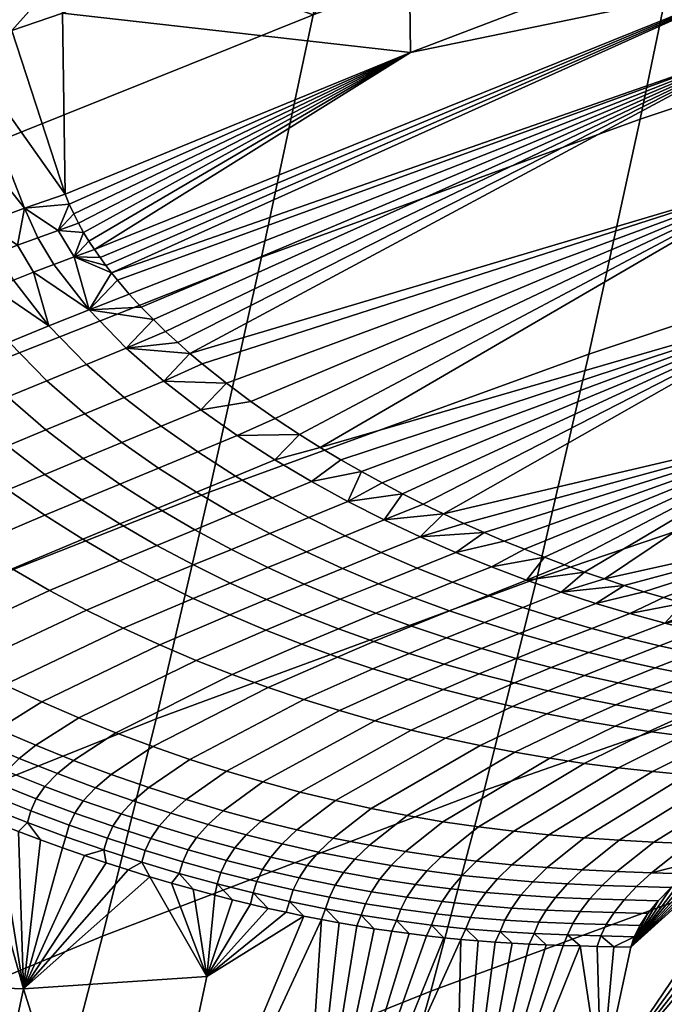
# Model space of a CAD drawing. Header units: millimetres. Extents: x -267 to 267, y -228 to 293.
# Tile 29 of 66: x -194 to -172, y 209 to 242. Entities that reach past the tile are written whole.
import ezdxf

# ---------------------------------------------------------------- set-up
doc = ezdxf.new("R2010")
doc.units = ezdxf.units.MM
doc.header["$MEASUREMENT"] = 0
for name, color, linetype in [('nozky', 250, 'Continuous'), ('podnoz', 251, 'Continuous'), ('sedak', 22, 'Continuous')]:
    doc.layers.add(name, color=color, linetype=linetype)

msp = doc.modelspace()

# ---------------------------------------------------------------- meshes
at = {"layer": 'nozky'}
mesh = msp.add_polyface(dxfattribs=at)
corners = [(-257.722, 261.469, 8), (-243.725, 261.182, 8), (-244.725, 261.202), (-256.722, 261.449), (-243.725, 261.182, 8), (-244.725, 261.202), (-244.341, 231.188, 8), (-245.341, 231.208), (-244.341, 231.188, 8), (-258.338, 231.476, 8), (-245.341, 231.208), (-257.338, 231.455), (-258.338, 231.476, 8), (-257.338, 231.455), (-257.722, 261.469, 8), (-256.722, 261.449), (-258.338, 231.476, 8), (-244.341, 231.188, 8), (-257.722, 261.469, 8), (-243.725, 261.182, 8), (-257.338, 231.455), (-245.341, 231.208), (-256.722, 261.449), (-244.725, 261.202), (-266.258, -153.842, 8), (-252.261, -154.13, 8), (-253.261, -154.109), (-265.259, -153.862), (-252.261, -154.13, 8), (-253.261, -154.109), (-252.878, -184.123, 8), (-253.877, -184.103), (-252.878, -184.123, 8), (-266.875, -183.836, 8), (-253.877, -184.103), (-265.875, -183.856), (-266.875, -183.836, 8), (-265.875, -183.856), (-266.258, -153.842, 8), (-265.259, -153.862), (-266.875, -183.836, 8), (-252.878, -184.123, 8), (-266.258, -153.842, 8), (-252.261, -154.13, 8), (-265.875, -183.856), (-253.877, -184.103), (-265.259, -153.862), (-253.261, -154.109), (266.258, -153.842, 8), (252.261, -154.13, 8), (253.261, -154.109), (265.259, -153.862), (252.261, -154.13, 8), (253.261, -154.109), (252.878, -184.123, 8), (253.877, -184.103), (252.878, -184.123, 8), (266.875, -183.836, 8), (253.877, -184.103), (265.875, -183.856), (266.875, -183.836, 8), (265.875, -183.856), (266.258, -153.842, 8), (265.259, -153.862), (266.875, -183.836, 8), (252.878, -184.123, 8), (266.258, -153.842, 8), (252.261, -154.13, 8), (265.875, -183.856), (253.877, -184.103), (265.259, -153.862), (253.261, -154.109), (257.722, 261.469, 8), (243.725, 261.182, 8), (244.725, 261.202), (256.722, 261.449), (243.725, 261.182, 8), (244.725, 261.202), (244.341, 231.188, 8), (245.341, 231.208), (244.341, 231.188, 8), (258.338, 231.476, 8), (245.341, 231.208), (257.338, 231.455), (258.338, 231.476, 8), (257.338, 231.455), (257.722, 261.469, 8), (256.722, 261.449), (258.338, 231.476, 8), (244.341, 231.188, 8), (257.722, 261.469, 8), (243.725, 261.182, 8), (257.338, 231.455), (245.341, 231.208), (256.722, 261.449), (244.725, 261.202)]
mesh.append_faces([[corners[k] for k in face] for face in [(0, 1, 2, 3), (5, 4, 6, 7), (8, 9, 11, 10), (13, 12, 14, 15), (17, 19, 18, 16), (21, 20, 22, 23), (26, 27, 24, 25), (29, 28, 30, 31), (32, 33, 35, 34), (37, 36, 38, 39), (41, 43, 42, 40), (45, 44, 46, 47), (50, 49, 48, 51), (53, 55, 54, 52), (56, 58, 59, 57), (61, 63, 62, 60), (65, 64, 66, 67), (69, 71, 70, 68), (72, 75, 74, 73), (77, 79, 78, 76), (80, 82, 83, 81), (85, 87, 86, 84), (89, 88, 90, 91), (93, 95, 94, 92)]])
at = {"layer": 'podnoz'}
mesh = msp.add_polyface(dxfattribs=at)
corners = [(-254.738, -184.085, 9.958), (-254.457, -184.091, 8.931), (-249.75, 41.06, 7.929), (-258.806, -184.001, 13.395), (-257.786, -184.022, 13.087), (-253.158, 41.13, 13.087), (-256.808, -184.042, 12.564), (-255.938, -184.06, 11.839), (-251.31, 41.092, 11.839), (-255.177, 41.171, 13.5), (-249.55, 266.302, 13.395), (-257.206, 41.213, 13.14), (-260.807, -183.96, 13.421), (-261.834, -183.939, 13.14), (-264.439, -183.886, 11.069), (-263.714, -183.901, 11.939), (-259.086, 41.251, 11.939), (-262.826, -183.919, 12.642), (-253.57, 266.385, 12.642), (-260.334, 41.277, 10.09), (-265.375, -183.866, 8.071), (-265.27, -183.869, 9.07), (-260.747, 41.286, 8.071), (-256.014, 266.435, 9.07), (-265.296, -183.868, 7.069), (-260.387, 41.278, 6.042), (-262.944, -183.916, 3.436), (-259.187, 41.254, 4.161), (-257.338, 41.215, 2.913), (-253.689, 266.387, 3.436), (-255.261, 266.42, 5.05), (-258.946, -183.999, 2.579), (-255.319, 41.174, 2.5), (-253.291, 41.132, 2.86), (-255.313, -184.073, 4.931), (-251.411, 41.094, 4.061), (-250.162, 41.068, 5.91), (-245.227, 266.214, 6.93), (-254.483, -184.09, 6.93), (-247.671, 266.264, 3.358), (-256.927, -184.04, 3.358), (-260.947, -183.957, 2.605), (-264.517, -183.884, 5.05), (-145, 138.94, 416.106), (-145, 92.04, 420.796), (-145, 92.338, 423.781), (-145, 139.239, 419.091), (-145, 92.04, 420.796), (-141.962, 89.135, 421.086), (-141.962, 89.434, 424.072), (-145, 92.338, 423.781), (-145, 92.04, 420.796), (-138.276, 86.901, 421.31), (-141.962, 89.135, 421.086), (-145, 92.338, 423.781), (-141.962, 89.434, 424.072), (-138.276, 87.2, 424.295)]
mesh.append_faces([[corners[k] for k in face] for face in [(0, 1, 2, 2), (3, 4, 5, 5), (6, 7, 8, 8), (6, 8, 5, 5), (2, 8, 0, 0), (5, 9, 3, 3), (10, 9, 5, 5), (9, 11, 12, 12), (13, 12, 11, 11), (14, 15, 16, 16), (11, 16, 17, 13), (18, 16, 11, 11), (19, 14, 16, 16), (20, 21, 22, 22), (23, 22, 19, 19), (22, 21, 19, 19), (24, 22, 25, 25), (26, 27, 28, 28), (29, 28, 27, 27), (30, 27, 25, 25), (31, 32, 33, 33), (34, 35, 36, 36), (36, 37, 2, 2), (38, 36, 2, 2), (39, 35, 33, 33), (40, 33, 35, 35), (41, 28, 32, 32), (42, 25, 27, 27), (43, 44, 45, 46), (47, 48, 49, 50), (51, 52, 53, 53), (54, 55, 56, 56)]])
at = {"layer": 'sedak'}
mesh = msp.add_polyface(dxfattribs=at)
corners = [(-157.575, 255.036, 807.122), (-169.211, 250.931, 807.104), (-157.51, 249.043, 807.23), (-169.142, 244.94, 807.23), (-160.398, 242.597, 742.809), (-173.077, 238.348, 743.174), (-171.397, 246.429, 772.69), (-158.769, 250.735, 772.51), (-162.044, 234.832, 713.022), (-174.774, 230.579, 713.586), (-163.71, 227.501, 683.145), (-176.493, 223.169, 683.923), (-170.519, 254.487, 802.133), (-158.794, 258.631, 802.127), (-170.541, 254.689, 803.314), (-169.3, 252.148, 806.984), (-145.917, 260.062, 807.02), (-169.394, 221.763, 777.016), (-142.708, 232.694, 781.742), (-165.596, 225.081, 781.777), (-174.259, 223.151, 784.628), (-166.476, 228.374, 789.198), (-183.65, 227.497, 798.167), (-167.379, 232.223, 796.024), (-168.218, 236.471, 801.756), (-179.576, 225.299, 792.51), (-142.004, 229.902, 774.094), (-167.267, 221.307, 773.585), (-166.738, 221.207, 772.724), (-168.328, 221.524, 775.304), (-167.796, 221.413, 774.445), (-166.21, 221.111, 771.861), (-168.86, 221.641, 776.161), (-171.002, 222.167, 779.572), (-170.465, 222.026, 778.722), (-171.65, 222.344, 780.589), (-172.299, 222.531, 781.604), (-172.95, 222.727, 782.615), (-173.604, 222.934, 783.623), (-175.576, 223.617, 786.625), (-174.916, 223.378, 785.628), (-176.237, 223.867, 787.618), (-178.234, 224.688, 790.568), (-177.566, 224.402, 789.59), (-180.667, 240.546, 807.229), (-169.059, 242.954, 806.861), (-187.957, 230.605, 803.606), (-168.861, 240.842, 805.753), (-174.54, 222.34, 783.1)]
mesh.append_faces([[corners[k] for k in face] for face in [(0, 1, 2, 2), (2, 1, 3, 3), (4, 5, 6, 7), (8, 9, 5, 4), (10, 11, 9, 8), (6, 12, 13, 13), (7, 6, 13, 13), (14, 13, 12, 12), (0, 15, 1, 1), (0, 16, 15, 15), (17, 18, 19, 19), (20, 19, 21, 21), (22, 23, 24, 24), (23, 25, 21, 21), (26, 27, 28, 28), (26, 29, 30, 30), (26, 30, 27, 27), (26, 28, 31, 31), (26, 17, 32, 32), (19, 33, 34, 34), (19, 35, 33, 33), (36, 35, 19, 19), (26, 32, 29, 29), (37, 19, 38, 38), (38, 19, 20, 20), (39, 40, 21, 21), (21, 41, 39, 39), (21, 40, 20, 20), (42, 43, 21, 21), (36, 19, 37, 37), (3, 44, 45, 45), (2, 3, 45, 45), (46, 24, 47, 47), (48, 37, 38, 38)]])
mesh = msp.add_polyface(dxfattribs=at)
corners = [(-180.74, 246.536, 807.085), (-192.164, 241.849, 807.065), (-180.667, 240.546, 807.229), (-192.077, 235.864, 807.229), (-169.142, 244.94, 807.23), (-169.211, 250.931, 807.104), (-185.591, 233.784, 743.564), (-197.929, 228.91, 743.977), (-196.212, 236.849, 773.084), (-183.882, 241.799, 772.882), (-173.077, 238.348, 743.174), (-171.397, 246.429, 772.69), (-193.637, 245.322, 802.148), (-182.135, 250.05, 802.14), (-170.519, 254.487, 802.133), (-170.541, 254.689, 803.314), (-170.158, 254.466, 805.331), (-170.408, 254.695, 804.396), (-193.542, 245.528, 804.255), (-193.221, 245.307, 805.318), (-169.823, 253.932, 806.131), (-192.844, 244.799, 806.104), (-169.3, 252.148, 806.984), (-169.51, 253.123, 806.682), (-192.492, 244.017, 806.644), (-192.257, 243.061, 806.942), (-169.059, 242.954, 806.861), (-190.546, 233.265, 806.329), (-168.861, 240.842, 805.753), (-191.113, 234.038, 806.792), (-189.563, 232.132, 805.38), (-189.164, 231.722, 804.959), (-189.96, 232.565, 805.78), (-190.353, 233.024, 806.154), (-190.738, 233.513, 806.494), (-190.927, 233.771, 806.649), (-191.294, 234.316, 806.919), (-191.47, 234.605, 807.029), (-191.639, 234.906, 807.118), (-191.798, 235.217, 807.184), (-191.945, 235.537, 807.222), (-193.42, 235.404, 807.175)]
mesh.append_faces([[corners[k] for k in face] for face in [(0, 1, 2, 2), (2, 1, 3, 3), (0, 2, 4, 4), (4, 5, 0, 0), (6, 7, 8, 9), (10, 6, 9, 11), (9, 12, 13, 13), (9, 13, 14, 14), (14, 11, 9, 9), (15, 14, 13, 13), (16, 17, 18, 19), (12, 18, 17, 15), (15, 13, 12, 12), (20, 16, 19, 21), (22, 23, 24, 25), (23, 20, 21, 24), (5, 22, 0, 0), (25, 0, 22, 22), (0, 25, 1, 1), (26, 27, 28, 28), (26, 2, 29, 29), (30, 31, 28, 28), (32, 30, 28, 28), (28, 27, 33, 33), (27, 26, 34, 34), (35, 34, 26, 26), (2, 36, 29, 29), (36, 2, 37, 37), (38, 37, 2, 2), (39, 2, 40, 40), (40, 2, 3, 3), (39, 38, 2, 2), (29, 35, 26, 26), (41, 40, 3, 3)]])
mesh = msp.add_polyface(dxfattribs=at)
corners = [(-192.077, 235.864, 807.229), (-192.164, 241.849, 807.065), (-193.839, 241.273, 806.98), (-195.488, 240.668, 806.74), (-193.42, 235.404, 807.175), (-197.101, 240.042, 806.351), (-198.664, 239.399, 805.815), (-194.75, 234.924, 807.022), (-196.061, 234.427, 806.771), (-197.345, 233.916, 806.424), (-195.563, 241.724, 806.632), (-192.257, 243.061, 806.942), (-195.729, 242.579, 806.373), (-192.492, 244.017, 806.644), (-195.944, 243.245, 805.969), (-192.844, 244.799, 806.104), (-196.163, 243.732, 805.423), (-193.221, 245.307, 805.318), (-196.346, 244.055, 804.74), (-196.446, 244.223, 803.924), (-193.542, 245.528, 804.255), (-194.949, 244.745, 802.087), (-193.637, 245.322, 802.148), (-196.231, 244.147, 801.909), (-196.212, 236.849, 773.084), (-198.696, 242.895, 801.213), (-197.483, 243.528, 801.617), (-183.882, 241.799, 772.882), (-199.116, 242.29, 804.49), (-199.191, 242.625, 803.827), (-198.986, 241.812, 805.031), (-198.841, 241.178, 805.439), (-198.721, 240.378, 805.704), (-199.173, 242.83, 803.053), (-192.312, 234.67, 807.127), (-191.945, 235.537, 807.222), (-193.654, 234.18, 807.092), (-192.985, 234.427, 807.121)]
mesh.append_faces([[corners[k] for k in face] for face in [(0, 1, 2, 2), (3, 4, 0, 0), (2, 3, 0, 0), (5, 4, 3, 3), (6, 7, 5, 5), (7, 4, 5, 5), (6, 8, 7, 7), (8, 6, 9, 9), (10, 3, 2, 2), (2, 11, 10, 10), (11, 2, 1, 1), (12, 10, 11, 13), (14, 12, 13, 15), (16, 14, 15, 15), (17, 18, 16, 15), (19, 18, 17, 20), (21, 20, 22, 22), (23, 19, 21, 21), (20, 21, 19, 19), (24, 21, 22, 22), (24, 25, 26, 26), (23, 24, 26, 26), (23, 21, 24, 24), (22, 27, 24, 24), (28, 16, 18, 29), (30, 14, 16, 28), (31, 12, 14, 30), (32, 10, 12, 31), (26, 33, 19, 19), (23, 26, 19, 19), (10, 32, 5, 3), (4, 34, 35, 35), (7, 36, 4, 4), (37, 34, 4, 4)]])
mesh = msp.add_polyface(dxfattribs=at)
corners = [(-174.774, 230.579, 713.586), (-187.32, 226.016, 714.188), (-185.591, 233.784, 743.564), (-173.077, 238.348, 743.174), (-184.336, 227.927, 799.078), (-183.65, 227.497, 798.167), (-168.218, 236.471, 801.756), (-185.941, 229.018, 801.152), (-185.138, 228.456, 800.125), (-186.748, 229.619, 802.157), (-187.554, 230.264, 803.131), (-187.957, 230.605, 803.606), (-168.861, 240.842, 805.753), (-188.36, 230.961, 804.07), (-188.763, 231.333, 804.522), (-189.96, 232.565, 805.78), (-190.353, 233.024, 806.154), (-189.164, 231.722, 804.959), (-191.376, 230.238, 804.44), (-190.06, 230.779, 804.503), (-191.291, 232.045, 805.793), (-192.615, 231.511, 805.729), (-192.312, 234.67, 807.127), (-191.639, 234.906, 807.118), (-191.798, 235.217, 807.184), (-191.945, 235.537, 807.222), (-191.785, 233.794, 806.805), (-191.294, 234.316, 806.919), (-191.47, 234.605, 807.029), (-190.927, 233.771, 806.649), (-191.113, 234.038, 806.792), (-190.546, 233.265, 806.329), (-190.738, 233.513, 806.494), (-189.563, 232.132, 805.38), (-188.819, 229.688, 803.075), (-192.455, 233.541, 806.805)]
mesh.append_faces([[corners[k] for k in face] for face in [(0, 1, 2, 3), (4, 5, 6, 6), (6, 7, 8, 8), (7, 6, 9, 9), (4, 6, 8, 8), (10, 9, 6, 6), (11, 12, 13, 13), (12, 14, 13, 13), (6, 11, 10, 10), (15, 12, 16, 16), (14, 12, 17, 17), (18, 19, 20, 21), (22, 23, 24, 24), (24, 25, 22, 22), (26, 27, 28, 28), (26, 29, 30, 30), (30, 27, 26, 26), (28, 23, 22, 22), (26, 31, 32, 32), (29, 26, 32, 32), (26, 28, 22, 22), (20, 16, 31, 31), (16, 20, 15, 15), (33, 20, 17, 17), (20, 33, 15, 15), (14, 17, 19, 19), (14, 19, 13, 13), (11, 34, 10, 10), (19, 11, 13, 13), (31, 26, 20, 20), (35, 20, 26, 26), (19, 34, 11, 11), (20, 19, 17, 17)]])
mesh = msp.add_polyface(dxfattribs=at)
corners = [(-192.455, 233.541, 806.805), (-191.785, 233.794, 806.805), (-192.312, 234.67, 807.127), (-192.985, 234.427, 807.121), (-193.788, 233.025, 806.733), (-193.123, 233.284, 806.783), (-193.654, 234.18, 807.092), (-194.32, 233.929, 807.032), (-192.615, 231.511, 805.729), (-191.291, 232.045, 805.793), (-195.107, 232.505, 806.544), (-194.45, 232.765, 806.654), (-194.982, 233.676, 806.938), (-195.639, 233.421, 806.812), (-193.929, 230.978, 805.559), (-192.685, 229.701, 804.281), (-191.376, 230.238, 804.44), (-196.404, 231.981, 806.239), (-195.76, 232.243, 806.405), (-196.29, 233.165, 806.658), (-196.933, 232.906, 806.478), (-195.224, 230.448, 805.277), (-197.672, 231.455, 805.825), (-197.042, 231.718, 806.045), (-197.568, 232.646, 806.273), (-198.194, 232.384, 806.045), (-196.491, 229.921, 804.883), (-198.291, 231.191, 805.58), (-197.723, 229.396, 804.383), (-193.42, 235.404, 807.175), (-194.75, 234.924, 807.022), (-196.061, 234.427, 806.771), (-197.345, 233.916, 806.424), (-198.595, 233.395, 805.985)]
mesh.append_faces([[corners[k] for k in face] for face in [(0, 1, 2, 3), (4, 5, 6, 7), (5, 0, 3, 6), (5, 4, 8, 8), (9, 0, 5, 5), (8, 9, 5, 5), (10, 11, 12, 13), (11, 4, 7, 12), (11, 10, 14, 14), (8, 4, 11, 11), (14, 8, 11, 11), (15, 16, 8, 14), (17, 18, 19, 20), (18, 10, 13, 19), (18, 17, 21, 21), (14, 10, 18, 18), (21, 14, 18, 18), (22, 23, 24, 25), (23, 17, 20, 24), (23, 22, 26, 26), (21, 17, 23, 23), (26, 21, 23, 23), (26, 22, 27, 27), (28, 26, 27, 27), (29, 6, 3, 3), (30, 31, 12, 7), (30, 7, 6, 6), (31, 13, 12, 12), (13, 31, 19, 19), (24, 20, 32, 32), (33, 24, 32, 32), (20, 19, 32, 32), (31, 32, 19, 19)]])
mesh = msp.add_polyface(dxfattribs=at)
corners = [(-187.32, 226.016, 714.188), (-199.667, 221.148, 714.826), (-197.929, 228.91, 743.977), (-185.591, 233.784, 743.564), (-190.129, 229.145, 803.015), (-188.819, 229.688, 803.075), (-190.06, 230.779, 804.503), (-191.376, 230.238, 804.44), (-191.433, 228.606, 802.865), (-192.685, 229.701, 804.281), (-190.205, 227.656, 801.39), (-188.906, 228.194, 801.53), (-193.976, 229.17, 804.014), (-193.929, 230.978, 805.559), (-195.224, 230.448, 805.277), (-192.72, 228.075, 802.61), (-191.488, 227.126, 801.146), (-190.271, 226.281, 799.633), (-188.991, 226.81, 799.867), (-195.24, 228.645, 803.631), (-196.491, 229.921, 804.883), (-193.982, 227.553, 802.237), (-192.748, 226.606, 800.782), (-191.528, 225.762, 799.279), (-190.275, 224.97, 797.685), (-189.021, 225.488, 798.029), (-196.471, 228.124, 803.14), (-197.723, 229.396, 804.383), (-195.211, 227.037, 801.753), (-193.976, 226.094, 800.305), (-192.755, 225.253, 798.809), (-191.5, 224.463, 797.224), (-190.273, 223.753, 795.628), (-189.05, 224.259, 796.081), (-197.544, 226.026, 800.493), (-198.803, 227.097, 801.873), (-196.308, 225.096, 799.053), (-195.085, 224.263, 797.567), (-193.829, 223.478, 795.994), (-192.6, 222.77, 794.411), (-191.379, 222.121, 792.803), (-189.057, 223.104, 794.007), (-190.162, 221.52, 791.166), (-187.844, 222.506, 792.355), (-199.066, 222.385, 794.077), (-200.293, 223.194, 795.557), (-197.803, 221.615, 792.512), (-196.561, 220.914, 790.938), (-195.323, 220.262, 789.34), (-194.085, 219.653, 787.714), (-192.853, 219.085, 786.071), (-188.953, 220.968, 789.511), (-196.814, 219.373, 787.142), (-198.068, 220.025, 788.742)]
mesh.append_faces([[corners[k] for k in face] for face in [(0, 1, 2, 3), (4, 5, 6, 7), (8, 4, 7, 9), (10, 11, 4, 8), (12, 9, 13, 14), (15, 8, 9, 12), (16, 10, 8, 15), (17, 18, 10, 16), (19, 12, 14, 20), (21, 15, 12, 19), (22, 16, 15, 21), (23, 17, 16, 22), (24, 25, 17, 23), (26, 19, 20, 27), (28, 21, 19, 26), (29, 22, 21, 28), (30, 23, 22, 29), (31, 24, 23, 30), (32, 33, 24, 31), (34, 28, 26, 35), (36, 29, 28, 34), (37, 30, 29, 36), (38, 31, 30, 37), (39, 32, 31, 38), (40, 41, 32, 39), (42, 43, 41, 40), (44, 37, 36, 45), (46, 38, 37, 44), (47, 39, 38, 46), (48, 40, 39, 47), (49, 42, 40, 48), (50, 51, 42, 49), (52, 48, 47, 53)]])
mesh = msp.add_polyface(dxfattribs=at)
corners = [(-176.237, 223.867, 787.618), (-166.476, 228.374, 789.198), (-176.901, 224.128, 788.606), (-178.904, 224.987, 791.542), (-178.234, 224.688, 790.568), (-179.576, 225.299, 792.51), (-167.379, 232.223, 796.024), (-180.926, 225.967, 794.426), (-180.25, 225.625, 793.471), (-181.604, 226.323, 795.374), (-177.566, 224.402, 789.59), (-182.284, 226.696, 796.314), (-183.65, 227.497, 798.167), (-182.966, 227.087, 797.245), (-178.11, 222.607, 786.546), (-176.832, 223.11, 786.582), (-177.993, 223.549, 788.315), (-179.275, 223.04, 788.279), (-176.956, 222.21, 784.81), (-175.682, 222.708, 784.846), (-175.811, 221.847, 783.064), (-174.54, 222.34, 783.1), (-174.677, 221.516, 781.318), (-173.412, 222.004, 781.356), (-178.224, 221.708, 784.717), (-179.381, 222.099, 786.454), (-177.073, 221.349, 782.97), (-175.935, 221.022, 781.222), (-174.776, 220.718, 779.424), (-173.524, 221.208, 779.523), (-178.322, 220.845, 782.792), (-179.477, 221.2, 784.539), (-177.178, 220.521, 781.043), (-176.013, 220.219, 779.244), (-174.913, 219.958, 777.53), (-173.684, 220.456, 777.713), (-178.4, 220.012, 780.761), (-179.549, 220.335, 782.507), (-180.344, 224.541, 791.75), (-179.164, 224.024, 790.038), (-175.576, 223.617, 786.625), (-174.259, 223.151, 784.628), (-174.916, 223.378, 785.628), (-173.604, 222.934, 783.623)]
mesh.append_faces([[corners[k] for k in face] for face in [(0, 1, 2, 2), (1, 3, 4, 4), (3, 1, 5, 5), (6, 7, 8, 8), (7, 6, 9, 9), (5, 6, 8, 8), (2, 1, 10, 10), (9, 6, 11, 11), (12, 13, 6, 6), (13, 11, 6, 6), (14, 15, 16, 17), (18, 19, 15, 14), (20, 21, 19, 18), (22, 23, 21, 20), (24, 18, 14, 25), (26, 20, 18, 24), (27, 22, 20, 26), (28, 29, 22, 27), (30, 26, 24, 31), (32, 27, 26, 30), (33, 28, 27, 32), (34, 35, 28, 33), (36, 32, 30, 37), (3, 38, 4, 4), (2, 10, 39, 16), (15, 40, 0, 0), (0, 2, 16, 16), (19, 41, 42, 42), (43, 41, 19, 19), (42, 40, 15, 15), (16, 15, 0, 0), (19, 21, 43, 43), (15, 19, 42, 42), (39, 10, 4, 4)]])
mesh = msp.add_polyface(dxfattribs=at)
corners = [(-176.493, 223.169, 683.923), (-189.071, 218.526, 684.752), (-187.32, 226.016, 714.188), (-174.774, 230.579, 713.586), (-184.027, 225.18, 795.09), (-182.734, 225.71, 795.134), (-183.938, 226.369, 796.792), (-185.234, 225.835, 796.744), (-182.824, 224.576, 793.408), (-181.534, 225.101, 793.45), (-181.631, 224.021, 791.711), (-180.344, 224.541, 791.75), (-180.448, 223.51, 790), (-179.164, 224.024, 790.038), (-179.275, 223.04, 788.279), (-177.993, 223.549, 788.315), (-184.107, 224.05, 793.305), (-185.313, 224.651, 794.981), (-182.912, 223.499, 791.612), (-181.726, 222.992, 789.905), (-180.549, 222.527, 788.185), (-179.381, 222.099, 786.454), (-178.11, 222.607, 786.546), (-182.99, 222.476, 789.719), (-184.179, 222.979, 791.421), (-181.81, 222.013, 788.003), (-180.638, 221.589, 786.274), (-179.477, 221.2, 784.539), (-178.224, 221.708, 784.717), (-183.05, 221.501, 787.706), (-184.233, 221.963, 789.416), (-181.875, 221.078, 785.982), (-180.709, 220.69, 784.251), (-179.549, 220.335, 782.507), (-178.322, 220.845, 782.792), (-183.081, 220.568, 785.578), (-184.261, 220.993, 787.295), (-181.911, 220.179, 783.853), (-180.746, 219.823, 782.114), (-182.966, 227.087, 797.245), (-183.65, 227.497, 798.167), (-185.152, 227.088, 798.427), (-182.284, 226.696, 796.314), (-181.604, 226.323, 795.374), (-180.926, 225.967, 794.426), (-180.25, 225.625, 793.471), (-179.576, 225.299, 792.51), (-178.904, 224.987, 791.542), (-178.234, 224.688, 790.568)]
mesh.append_faces([[corners[k] for k in face] for face in [(0, 1, 2, 3), (4, 5, 6, 7), (8, 9, 5, 4), (10, 11, 9, 8), (12, 13, 11, 10), (14, 15, 13, 12), (16, 8, 4, 17), (18, 10, 8, 16), (19, 12, 10, 18), (20, 14, 12, 19), (21, 22, 14, 20), (23, 19, 18, 24), (25, 20, 19, 23), (26, 21, 20, 25), (27, 28, 21, 26), (29, 25, 23, 30), (31, 26, 25, 29), (32, 27, 26, 31), (33, 34, 27, 32), (35, 31, 29, 36), (37, 32, 31, 35), (38, 33, 32, 37), (39, 40, 41, 6), (42, 5, 43, 43), (6, 42, 39, 39), (44, 9, 45, 45), (46, 11, 47, 47), (9, 46, 45, 45), (5, 44, 43, 43), (5, 9, 44, 44), (9, 11, 46, 46), (6, 5, 42, 42), (13, 48, 11, 11)]])
mesh = msp.add_polyface(dxfattribs=at)
corners = [(-188.906, 228.194, 801.53), (-187.6, 228.737, 801.588), (-188.819, 229.688, 803.075), (-190.129, 229.145, 803.015), (-187.695, 227.346, 799.999), (-186.393, 227.887, 800.054), (-186.451, 226.55, 798.375), (-185.152, 227.088, 798.427), (-185.234, 225.835, 796.744), (-183.938, 226.369, 796.792), (-188.991, 226.81, 799.867), (-190.205, 227.656, 801.39), (-187.743, 226.016, 798.252), (-186.523, 225.302, 796.629), (-185.313, 224.651, 794.981), (-184.027, 225.18, 795.09), (-189.021, 225.488, 798.029), (-190.271, 226.281, 799.633), (-187.798, 224.776, 796.416), (-186.585, 224.126, 794.777), (-185.376, 223.528, 793.108), (-184.107, 224.05, 793.305), (-184.179, 222.979, 791.421), (-182.912, 223.499, 791.612), (-189.05, 224.259, 796.081), (-190.275, 224.97, 797.685), (-187.835, 223.61, 794.451), (-186.625, 223.012, 792.79), (-185.424, 222.465, 791.111), (-184.233, 221.963, 789.416), (-182.99, 222.476, 789.719), (-189.057, 223.104, 794.007), (-190.273, 223.753, 795.628), (-187.844, 222.506, 792.355), (-186.641, 221.958, 790.684), (-185.447, 221.455, 788.997), (-184.261, 220.993, 787.295), (-183.05, 221.501, 787.706), (-188.953, 220.968, 789.511), (-190.162, 221.52, 791.166), (-187.752, 220.458, 787.839), (-186.558, 219.99, 786.152), (-185.369, 219.557, 784.45), (-183.081, 220.568, 785.578), (-186.748, 229.619, 802.157), (-185.941, 229.018, 801.152), (-185.138, 228.456, 800.125), (-184.336, 227.927, 799.078), (-187.554, 230.264, 803.131), (-183.65, 227.497, 798.167)]
mesh.append_faces([[corners[k] for k in face] for face in [(0, 1, 2, 3), (4, 5, 1, 0), (6, 7, 5, 4), (8, 9, 7, 6), (10, 4, 0, 11), (12, 6, 4, 10), (13, 8, 6, 12), (14, 15, 8, 13), (16, 12, 10, 17), (18, 13, 12, 16), (19, 14, 13, 18), (20, 21, 14, 19), (22, 23, 21, 20), (24, 18, 16, 25), (26, 19, 18, 24), (27, 20, 19, 26), (28, 22, 20, 27), (29, 30, 22, 28), (31, 26, 24, 32), (33, 27, 26, 31), (34, 28, 27, 33), (35, 29, 28, 34), (36, 37, 29, 35), (38, 34, 33, 39), (40, 35, 34, 38), (41, 36, 35, 40), (42, 43, 36, 41), (44, 1, 45, 45), (46, 5, 47, 47), (46, 45, 1, 5), (2, 44, 48, 48), (7, 49, 47, 47), (5, 7, 47, 47), (2, 1, 44, 44)]])
mesh = msp.add_polyface(dxfattribs=at)
corners = [(-165.397, 220.647, 653.173), (-178.234, 216.153, 654.179), (-176.493, 223.169, 683.923), (-163.71, 227.501, 683.145), (-165.596, 225.081, 781.777), (-169.929, 221.892, 777.87), (-169.394, 221.763, 777.016), (-170.465, 222.026, 778.722), (-173.524, 221.208, 779.523), (-172.265, 221.691, 779.564), (-173.412, 222.004, 781.356), (-174.677, 221.516, 781.318), (-172.438, 220.943, 777.815), (-171.184, 221.421, 777.859), (-171.337, 220.697, 776.069), (-170.09, 221.171, 776.117), (-170.243, 220.475, 774.319), (-169.003, 220.946, 774.372), (-169.153, 220.276, 772.563), (-167.921, 220.742, 772.62), (-173.684, 220.456, 777.713), (-174.776, 220.718, 779.424), (-171.65, 222.344, 780.589), (-172.299, 222.531, 781.604), (-171.002, 222.167, 779.572), (-168.328, 221.524, 775.304), (-168.86, 221.641, 776.161), (-167.796, 221.413, 774.445), (-172.95, 222.727, 782.615), (-174.54, 222.34, 783.1), (-166.738, 221.207, 772.724), (-167.267, 221.307, 773.585), (-166.853, 220.561, 770.878), (-165.684, 221.021, 770.997), (-166.21, 221.111, 771.861), (-165.795, 220.399, 769.143), (-164.635, 220.852, 769.265), (-165.159, 220.934, 770.131), (-164.743, 220.253, 767.406), (-163.59, 220.699, 767.529), (-164.112, 220.774, 768.398)]
mesh.append_faces([[corners[k] for k in face] for face in [(0, 1, 2, 3), (4, 5, 6, 6), (4, 7, 5, 5), (8, 9, 10, 11), (12, 13, 9, 8), (14, 15, 13, 12), (16, 17, 15, 14), (18, 19, 17, 16), (20, 12, 8, 21), (10, 22, 23, 23), (9, 7, 24, 24), (24, 22, 9, 9), (13, 6, 5, 5), (15, 25, 26, 26), (17, 27, 25, 25), (26, 6, 15, 15), (5, 7, 13, 13), (23, 28, 29, 10), (19, 30, 31, 31), (32, 33, 34, 34), (34, 30, 19, 19), (35, 36, 37, 37), (38, 39, 40, 40), (40, 36, 35, 35), (37, 33, 32, 32), (31, 27, 17, 17), (10, 9, 22, 22), (13, 15, 6, 6), (9, 13, 7, 7), (17, 19, 31, 31), (32, 35, 37, 37), (19, 32, 34, 34), (15, 17, 25, 25)]])
mesh = msp.add_polyface(dxfattribs=at)
corners = [(-189.071, 218.526, 684.752), (-201.43, 213.579, 685.632), (-199.667, 221.148, 714.826), (-187.32, 226.016, 714.188), (-190.848, 211.339, 655.253), (-203.219, 206.213, 656.394), (-195.556, 218.761, 785.516), (-194.085, 219.653, 787.714), (-195.323, 220.262, 789.34), (-196.814, 219.373, 787.142), (-194.302, 218.189, 783.874), (-192.853, 219.085, 786.071), (-193.05, 217.653, 782.216), (-191.624, 218.557, 784.412), (-196.126, 218.329, 784.321), (-197.396, 218.941, 785.947), (-194.86, 217.755, 782.679), (-193.598, 217.218, 781.023), (-192.338, 216.715, 779.354), (-191.802, 217.153, 780.546), (-195.29, 217.333, 781.432), (-196.566, 217.907, 783.073), (-194.018, 216.795, 779.778), (-192.749, 216.291, 778.112), (-195.586, 216.924, 780.143), (-196.87, 217.497, 781.781), (-194.307, 216.386, 778.492), (-193.033, 215.883, 776.83), (-195.775, 216.525, 778.824), (-197.065, 217.097, 780.459), (-194.491, 215.989, 777.177), (-193.215, 215.486, 775.52), (-194.607, 215.599, 775.848), (-195.894, 216.134, 777.49), (-193.329, 215.099, 774.196), (-192.059, 214.63, 772.535), (-191.944, 215.016, 773.853), (-195.81, 215.678, 775.944), (-195.077, 215.373, 775.013), (-196.542, 215.994, 776.869), (-194.348, 215.079, 774.078), (-192.892, 214.522, 772.195), (-192.166, 214.259, 771.247), (-193.619, 214.796, 773.139), (-193.459, 209.603, 754.94), (-199.756, 209.833, 754.682)]
mesh.append_faces([[corners[k] for k in face] for face in [(0, 1, 2, 3), (4, 5, 1, 0), (6, 7, 8, 9), (10, 11, 7, 6), (12, 13, 11, 10), (14, 6, 9, 15), (16, 10, 6, 14), (17, 12, 10, 16), (18, 19, 12, 17), (20, 16, 14, 21), (22, 17, 16, 20), (23, 18, 17, 22), (24, 20, 21, 25), (26, 22, 20, 24), (27, 23, 22, 26), (28, 24, 25, 29), (30, 26, 24, 28), (31, 27, 26, 30), (32, 30, 28, 33), (34, 31, 30, 32), (35, 36, 31, 34), (37, 38, 33, 33), (33, 38, 32, 32), (39, 37, 33, 33), (40, 32, 38, 38), (35, 34, 41, 42), (34, 32, 40, 43), (34, 43, 41, 41), (41, 43, 44, 44), (40, 38, 44, 44), (40, 44, 43, 43), (44, 42, 41, 41), (45, 44, 38, 38)]])
mesh = msp.add_polyface(dxfattribs=at)
corners = [(-155.633, 213.003, 591.576), (-168.827, 208.31, 592.973), (-167.104, 214.259, 623.111), (-153.986, 218.654, 621.95), (-157.292, 207.831, 561.135), (-170.563, 202.774, 562.776), (-143.78, 212.484, 559.624), (-142.215, 217.322, 590.289), (-158.699, 203.815, 535.431), (-172.036, 198.406, 537.281), (-145.106, 208.793, 533.727), (-160.112, 200.084, 509.695), (-173.514, 194.286, 511.756), (-146.439, 205.419, 507.797), (-161.529, 196.603, 483.932), (-174.997, 190.387, 486.207), (-147.775, 202.323, 481.839), (-156.395, 196.484, 458.759), (-163.372, 193.298, 459.813), (-142.233, 202.428, 456.79), (-149.348, 199.528, 457.751), (-149.742, 198.519, 453.028), (-163.763, 192.217, 455.163), (-168.189, 216.436, 758.001), (-166.201, 217.448, 759.125), (-167.289, 217.53, 760.905), (-169.304, 216.506, 759.793), (-166.114, 216.87, 756.811), (-165.11, 217.367, 757.341), (-167.07, 216.367, 756.203), (-167.974, 215.862, 755.521), (-168.82, 215.357, 754.768), (-171.476, 214.405, 754.85), (-169.604, 214.856, 753.949), (-145.035, 207.179, 689.963), (-143.338, 216.142, 725.068), (-155.742, 212.361, 725.529), (-157.511, 203.348, 690.701), (-146.396, 200.233, 660.293), (-158.927, 196.285, 661.28), (-174.36, 206.426, 727.98), (-160.727, 219.249, 758.654), (-161.866, 218.8, 758.449), (-162.98, 218.335, 758.162), (-159.57, 219.679, 758.776), (-164.063, 217.857, 757.792), (-175.339, 201.968, 711.529), (-142.676, 225.124, 758.816), (-177.713, 191.645, 671.782)]
mesh.append_faces([[corners[k] for k in face] for face in [(0, 1, 2, 3), (4, 5, 1, 0), (6, 4, 0, 7), (8, 9, 5, 4), (10, 8, 4, 6), (11, 12, 9, 8), (13, 11, 8, 10), (14, 15, 12, 11), (16, 14, 11, 13), (14, 16, 17, 17), (18, 14, 17, 17), (16, 19, 20, 20), (16, 20, 17, 17), (21, 22, 18, 17), (17, 20, 21, 21), (23, 24, 25, 26), (24, 23, 27, 28), (23, 29, 27, 27), (23, 30, 29, 29), (23, 31, 30, 30), (32, 33, 31, 31), (32, 31, 23, 23), (34, 35, 36, 37), (38, 34, 37, 39), (29, 40, 27, 27), (41, 42, 36, 36), (42, 43, 36, 36), (44, 41, 36, 36), (36, 45, 28, 28), (46, 37, 36, 36), (36, 28, 40, 40), (45, 36, 43, 43), (35, 47, 36, 36), (37, 48, 39, 39)]])
mesh = msp.add_polyface(dxfattribs=at)
corners = [(-178.234, 216.153, 654.179), (-190.848, 211.339, 655.253), (-189.071, 218.526, 684.752), (-176.493, 223.169, 683.923), (-184.188, 219.16, 782.738), (-181.911, 220.179, 783.853), (-183.081, 220.568, 785.578), (-185.369, 219.557, 784.45), (-183.01, 218.796, 781.012), (-180.746, 219.823, 782.114), (-181.841, 218.464, 779.28), (-179.591, 219.499, 780.372), (-189.179, 217.607, 781.051), (-186.558, 219.99, 786.152), (-190.4, 218.065, 782.739), (-187.964, 217.185, 779.355), (-186.751, 216.795, 777.644), (-185.547, 216.438, 775.929), (-184.315, 216.106, 774.158), (-180.646, 218.154, 777.493), (-183.148, 215.821, 772.467), (-179.514, 217.886, 775.785), (-181.961, 215.56, 770.733), (-178.362, 217.64, 774.034), (-188.084, 215.854, 775.467), (-189.319, 216.254, 777.171), (-186.858, 215.487, 773.76), (-185.606, 215.145, 772), (-184.424, 214.852, 770.321), (-183.223, 214.584, 768.6), (-182.026, 214.347, 766.869), (-180.776, 215.328, 768.987), (-180.832, 214.141, 765.126), (-179.592, 215.126, 767.228), (-187.354, 215.036, 772.584), (-188.589, 215.406, 774.286), (-186.096, 214.69, 770.83), (-184.907, 214.394, 769.158), (-183.702, 214.123, 767.444), (-182.502, 213.884, 765.722), (-181.306, 213.675, 763.989), (-186.475, 214.256, 769.615), (-187.738, 214.604, 771.361), (-185.284, 213.957, 767.949), (-184.077, 213.683, 766.244), (-182.876, 213.442, 764.532), (-181.682, 213.231, 762.809), (-186.746, 213.843, 768.364), (-188.01, 214.193, 770.102), (-185.555, 213.542, 766.707), (-184.349, 213.267, 765.011), (-186.93, 213.449, 767.088), (-188.191, 213.8, 768.819), (-185.741, 213.148, 765.44)]
mesh.append_faces([[corners[k] for k in face] for face in [(0, 1, 2, 3), (4, 5, 6, 7), (8, 9, 5, 4), (10, 11, 9, 8), (12, 7, 13, 14), (15, 4, 7, 12), (16, 8, 4, 15), (17, 10, 8, 16), (18, 19, 10, 17), (20, 21, 19, 18), (22, 23, 21, 20), (24, 16, 15, 25), (26, 17, 16, 24), (27, 18, 17, 26), (28, 20, 18, 27), (29, 22, 20, 28), (30, 31, 22, 29), (32, 33, 31, 30), (34, 26, 24, 35), (36, 27, 26, 34), (37, 28, 27, 36), (38, 29, 28, 37), (39, 30, 29, 38), (40, 32, 30, 39), (41, 36, 34, 42), (43, 37, 36, 41), (44, 38, 37, 43), (45, 39, 38, 44), (46, 40, 39, 45), (47, 41, 42, 48), (49, 43, 41, 47), (50, 44, 43, 49), (51, 47, 48, 52), (53, 49, 47, 51)]])
mesh = msp.add_polyface(dxfattribs=at)
corners = [(-191.624, 218.557, 784.412), (-187.752, 220.458, 787.839), (-188.953, 220.968, 789.511), (-192.853, 219.085, 786.071), (-190.4, 218.065, 782.739), (-186.558, 219.99, 786.152), (-191.802, 217.153, 780.546), (-193.05, 217.653, 782.216), (-190.557, 216.687, 778.862), (-189.179, 217.607, 781.051), (-189.319, 216.254, 777.171), (-187.964, 217.185, 779.355), (-191.082, 216.245, 777.673), (-192.338, 216.715, 779.354), (-189.833, 215.81, 775.985), (-188.589, 215.406, 774.286), (-188.084, 215.854, 775.467), (-191.485, 215.82, 776.434), (-192.749, 216.291, 778.112), (-190.229, 215.382, 774.751), (-188.978, 214.976, 773.057), (-187.738, 214.604, 771.361), (-187.354, 215.036, 772.584), (-191.764, 215.411, 775.157), (-193.033, 215.883, 776.83), (-190.504, 214.973, 773.479), (-189.251, 214.567, 771.791), (-188.01, 214.193, 770.102), (-191.944, 215.016, 773.853), (-193.215, 215.486, 775.52), (-190.685, 214.579, 772.181), (-189.431, 214.173, 770.5), (-188.191, 213.8, 768.819), (-190.8, 214.195, 770.87), (-192.059, 214.63, 772.535), (-189.549, 213.79, 769.195), (-188.311, 213.418, 767.521), (-190.721, 213.763, 769.34), (-190, 213.53, 768.38), (-192.166, 214.259, 771.247), (-191.443, 214.006, 770.295), (-189.282, 213.306, 767.417), (-188.565, 213.094, 766.45), (-187.851, 212.891, 765.479), (-187.397, 210.004, 754.909), (-193.459, 209.603, 754.94)]
mesh.append_faces([[corners[k] for k in face] for face in [(0, 1, 2, 3), (4, 5, 1, 0), (6, 4, 0, 7), (8, 9, 4, 6), (10, 11, 9, 8), (12, 8, 6, 13), (14, 10, 8, 12), (15, 16, 10, 14), (17, 12, 13, 18), (19, 14, 12, 17), (20, 15, 14, 19), (21, 22, 15, 20), (23, 17, 18, 24), (25, 19, 17, 23), (26, 20, 19, 25), (27, 21, 20, 26), (28, 23, 24, 29), (30, 25, 23, 28), (31, 26, 25, 30), (32, 27, 26, 31), (33, 30, 28, 34), (35, 31, 30, 33), (36, 32, 31, 35), (35, 33, 37, 38), (33, 34, 39, 40), (36, 35, 41, 42), (35, 38, 41, 41), (33, 40, 37, 37), (36, 42, 43, 43), (44, 42, 41, 41), (45, 38, 37, 37), (45, 37, 40, 40), (38, 45, 41, 41), (45, 40, 39, 39)]])
mesh = msp.add_polyface(dxfattribs=at)
corners = [(-168.077, 220.098, 770.815), (-166.853, 220.561, 770.878), (-167.921, 220.742, 772.62), (-169.153, 220.276, 772.563), (-167.011, 219.94, 769.073), (-165.795, 220.399, 769.143), (-172.575, 220.212, 775.962), (-171.337, 220.697, 776.069), (-172.438, 220.943, 777.815), (-173.684, 220.456, 777.713), (-171.473, 219.993, 774.207), (-170.243, 220.475, 774.319), (-170.375, 219.796, 772.444), (-169.289, 219.621, 770.689), (-168.213, 219.466, 768.939), (-167.143, 219.327, 767.186), (-165.949, 219.798, 767.329), (-173.797, 219.717, 775.776), (-174.913, 219.958, 777.53), (-172.686, 219.499, 774.015), (-171.579, 219.303, 772.247), (-170.483, 219.129, 770.484), (-169.397, 218.976, 768.726), (-168.315, 218.841, 766.963), (-167.236, 218.72, 765.194), (-166.074, 219.203, 765.428), (-173.876, 218.991, 773.728), (-174.996, 219.209, 775.492), (-172.758, 218.796, 771.955), (-171.652, 218.624, 770.187), (-170.556, 218.473, 768.422), (-169.462, 218.34, 766.651), (-168.371, 218.223, 764.873), (-167.29, 218.121, 763.101), (-166.167, 218.615, 763.433), (-172.788, 218.107, 769.794), (-173.905, 218.279, 771.566), (-171.68, 217.958, 768.024), (-170.575, 217.827, 766.247), (-169.472, 217.714, 764.461), (-168.377, 217.616, 762.681), (-167.289, 217.53, 760.905), (-166.215, 218.03, 761.334), (-173.794, 216.905, 766.946), (-174.925, 217.052, 768.721), (-172.666, 216.779, 765.163), (-171.538, 216.672, 763.37), (-170.418, 216.583, 761.58), (-169.304, 216.506, 759.793)]
mesh.append_faces([[corners[k] for k in face] for face in [(0, 1, 2, 3), (4, 5, 1, 0), (6, 7, 8, 9), (10, 11, 7, 6), (12, 3, 11, 10), (13, 0, 3, 12), (14, 4, 0, 13), (15, 16, 4, 14), (17, 6, 9, 18), (19, 10, 6, 17), (20, 12, 10, 19), (21, 13, 12, 20), (22, 14, 13, 21), (23, 15, 14, 22), (24, 25, 15, 23), (26, 19, 17, 27), (28, 20, 19, 26), (29, 21, 20, 28), (30, 22, 21, 29), (31, 23, 22, 30), (32, 24, 23, 31), (33, 34, 24, 32), (35, 29, 28, 36), (37, 30, 29, 35), (38, 31, 30, 37), (39, 32, 31, 38), (40, 33, 32, 39), (41, 42, 33, 40), (43, 37, 35, 44), (45, 38, 37, 43), (46, 39, 38, 45), (47, 40, 39, 46), (48, 41, 40, 47)]])
mesh = msp.add_polyface(dxfattribs=at)
corners = [(-177.228, 219.711, 778.962), (-176.013, 220.219, 779.244), (-177.178, 220.521, 781.043), (-178.4, 220.012, 780.761), (-176.121, 219.45, 777.247), (-174.913, 219.958, 777.53), (-174.996, 219.209, 775.492), (-173.797, 219.717, 775.776), (-179.591, 219.499, 780.372), (-179.549, 220.335, 782.507), (-180.746, 219.823, 782.114), (-178.412, 219.196, 778.576), (-177.296, 218.934, 776.863), (-176.163, 218.691, 775.107), (-175.033, 218.473, 773.342), (-173.876, 218.991, 773.728), (-173.905, 218.279, 771.566), (-172.758, 218.796, 771.955), (-180.646, 218.154, 777.493), (-181.841, 218.464, 779.28), (-179.514, 217.886, 775.785), (-178.362, 217.64, 774.034), (-177.213, 217.419, 772.271), (-176.064, 217.223, 770.495), (-174.925, 217.052, 768.721), (-172.788, 218.107, 769.794), (-180.776, 215.328, 768.987), (-181.961, 215.56, 770.733), (-179.592, 215.126, 767.228), (-178.418, 214.953, 765.471), (-177.253, 214.807, 763.714), (-173.794, 216.905, 766.946), (-176.09, 214.687, 761.947), (-172.666, 216.779, 765.163), (-179.65, 213.966, 763.387), (-180.832, 214.141, 765.126), (-178.48, 213.82, 761.649), (-177.312, 213.7, 759.902), (-176.147, 213.606, 758.147), (-174.927, 214.589, 760.171), (-174.993, 213.534, 756.395), (-173.773, 214.514, 758.397), (-180.125, 213.499, 762.26), (-181.306, 213.675, 763.989), (-178.955, 213.352, 760.533), (-177.789, 213.233, 758.798), (-176.627, 213.139, 757.054), (-175.477, 213.07, 755.316), (-174.334, 213.019, 753.58), (-173.845, 213.481, 754.647), (-179.335, 212.906, 759.374), (-180.502, 213.053, 761.09), (-178.174, 212.787, 757.651), (-177.019, 212.694, 755.919)]
mesh.append_faces([[corners[k] for k in face] for face in [(0, 1, 2, 3), (4, 5, 1, 0), (6, 7, 5, 4), (8, 3, 9, 10), (11, 0, 3, 8), (12, 4, 0, 11), (13, 6, 4, 12), (14, 15, 6, 13), (16, 17, 15, 14), (18, 11, 8, 19), (20, 12, 11, 18), (21, 13, 12, 20), (22, 14, 13, 21), (23, 16, 14, 22), (24, 25, 16, 23), (26, 22, 21, 27), (28, 23, 22, 26), (29, 24, 23, 28), (30, 31, 24, 29), (32, 33, 31, 30), (34, 29, 28, 35), (36, 30, 29, 34), (37, 32, 30, 36), (38, 39, 32, 37), (40, 41, 39, 38), (42, 34, 35, 43), (44, 36, 34, 42), (45, 37, 36, 44), (46, 38, 37, 45), (47, 40, 38, 46), (48, 49, 40, 47), (50, 44, 42, 51), (52, 45, 44, 50), (53, 46, 45, 52)]])
mesh = msp.add_polyface(dxfattribs=at)
corners = [(-167.104, 214.259, 623.111), (-179.997, 209.521, 624.36), (-178.234, 216.153, 654.179), (-165.397, 220.647, 653.173), (-174.927, 214.589, 760.171), (-171.538, 216.672, 763.37), (-172.666, 216.779, 765.163), (-176.09, 214.687, 761.947), (-173.773, 214.514, 758.397), (-170.418, 216.583, 761.58), (-172.625, 214.454, 756.626), (-169.304, 216.506, 759.793), (-171.476, 214.405, 754.85), (-168.189, 216.436, 758.001), (-173.845, 213.481, 754.647), (-174.993, 213.534, 756.395), (-172.698, 213.44, 752.894), (-173.193, 212.981, 751.841), (-174.334, 213.019, 753.58), (-170.972, 213.878, 752.128), (-170.323, 214.362, 753.067), (-172.05, 212.95, 750.098), (-171.548, 213.406, 751.137), (-169.604, 214.856, 753.949), (-173.607, 212.54, 750.746), (-173.94, 212.121, 749.616), (-172.819, 212.094, 747.901), (-172.475, 212.511, 749.018), (-174.195, 211.725, 748.457), (-174.374, 211.351, 747.277), (-173.274, 211.325, 745.588), (-173.085, 211.698, 746.756), (-173.942, 210.99, 745.258), (-173.385, 210.979, 744.405), (-167.974, 215.862, 755.521), (-168.82, 215.357, 754.768), (-167.07, 216.367, 756.203), (-174.36, 206.426, 727.98), (-155.742, 212.361, 725.529), (-175.339, 201.968, 711.529), (-157.511, 203.348, 690.701), (-176.523, 196.73, 691.675), (-165.11, 217.367, 757.341), (-166.114, 216.87, 756.811), (-177.713, 191.645, 671.782)]
mesh.append_faces([[corners[k] for k in face] for face in [(0, 1, 2, 3), (4, 5, 6, 7), (8, 9, 5, 4), (10, 11, 9, 8), (12, 13, 11, 10), (14, 10, 8, 15), (16, 12, 10, 14), (17, 16, 14, 18), (12, 16, 19, 20), (16, 17, 21, 22), (12, 20, 23, 23), (16, 22, 19, 19), (24, 25, 26, 27), (28, 29, 30, 31), (25, 28, 31, 26), (27, 21, 17, 24), (30, 32, 33, 33), (19, 22, 33, 33), (22, 21, 33, 33), (20, 19, 33, 33), (33, 34, 35, 35), (35, 23, 33, 33), (23, 20, 33, 33), (36, 34, 37, 37), (21, 27, 33, 33), (38, 37, 39, 39), (33, 37, 34, 34), (26, 33, 27, 27), (33, 26, 31, 31), (33, 31, 30, 30), (40, 39, 41, 41), (42, 43, 37, 37), (44, 40, 41, 41)]])
mesh = msp.add_polyface(dxfattribs=at)
corners = [(-192.646, 204.447, 625.695), (-205.033, 199.047, 627.113), (-203.219, 206.213, 656.394), (-190.848, 211.339, 655.253), (-179.997, 209.521, 624.36), (-178.234, 216.153, 654.179), (-181.778, 203.25, 594.478), (-194.465, 197.835, 596.086), (-168.827, 208.31, 592.973), (-167.104, 214.259, 623.111), (-170.563, 202.774, 562.776), (-183.573, 197.323, 564.543), (-174.374, 211.351, 747.277), (-174.5, 211.002, 746.11), (-173.942, 210.99, 745.258), (-189.904, 198.305, 712.795), (-193.459, 209.603, 754.94), (-195.973, 197.832, 712.664), (-202.276, 197.983, 712.202), (-199.756, 209.833, 754.682), (-183.607, 211.891, 759.583), (-184.191, 212.007, 760.409), (-187.397, 210.004, 754.909), (-176.739, 211.078, 749.515), (-177.301, 211.107, 750.364), (-179.232, 200.67, 712.088), (-177.866, 211.143, 751.211), (-178.431, 211.185, 752.056), (-174.36, 206.426, 727.98), (-175.059, 211.017, 746.962), (-175.618, 211.033, 747.814), (-176.178, 211.053, 748.665), (-180.713, 211.425, 755.421), (-181.288, 211.503, 756.257), (-184.438, 199.26, 712.602), (-181.865, 211.588, 757.092), (-182.444, 211.682, 757.924), (-183.024, 211.782, 758.754), (-178.999, 211.234, 752.9), (-179.568, 211.291, 753.742), (-180.14, 211.354, 754.582), (-189.282, 213.306, 767.417), (-173.385, 210.979, 744.405), (-175.339, 201.968, 711.529)]
mesh.append_faces([[corners[k] for k in face] for face in [(0, 1, 2, 3), (4, 0, 3, 5), (6, 7, 0, 4), (8, 6, 4, 9), (10, 11, 6, 8), (12, 13, 14, 14), (15, 16, 17, 17), (18, 17, 16, 19), (20, 21, 15, 15), (22, 15, 21, 21), (23, 24, 25, 25), (26, 27, 25, 25), (25, 24, 26, 26), (14, 13, 28, 28), (29, 30, 25, 25), (30, 31, 25, 25), (28, 13, 29, 29), (31, 23, 25, 25), (32, 33, 34, 34), (35, 36, 34, 34), (36, 37, 34, 34), (34, 33, 35, 35), (38, 39, 34, 34), (39, 40, 34, 34), (34, 40, 32, 32), (27, 38, 25, 25), (22, 41, 16, 16), (16, 15, 22, 22), (20, 34, 37, 37), (42, 14, 28, 28), (25, 43, 28, 28), (34, 20, 15, 15), (25, 38, 34, 34), (28, 29, 25, 25)]])
mesh = msp.add_polyface(dxfattribs=at)
corners = [(-180.502, 213.053, 761.09), (-180.125, 213.499, 762.26), (-181.306, 213.675, 763.989), (-181.682, 213.231, 762.809), (-183.151, 213.023, 763.307), (-182.876, 213.442, 764.532), (-184.077, 213.683, 766.244), (-184.349, 213.267, 765.011), (-181.96, 212.812, 761.594), (-180.785, 212.632, 759.886), (-184.539, 212.872, 763.752), (-185.555, 213.542, 766.707), (-185.741, 213.148, 765.44), (-183.344, 212.627, 762.058), (-182.157, 212.414, 760.356), (-180.987, 212.233, 758.658), (-187.052, 213.07, 765.799), (-186.93, 213.449, 767.088), (-188.191, 213.8, 768.819), (-188.311, 213.418, 767.521), (-185.866, 212.769, 764.158), (-184.666, 212.493, 762.479), (-183.476, 212.249, 760.794), (-182.292, 212.035, 759.1), (-181.127, 211.855, 757.412), (-187.851, 212.891, 765.479), (-187.138, 212.698, 764.505), (-185.365, 212.261, 762.054), (-184.777, 212.13, 761.233), (-186.545, 212.545, 763.691), (-185.955, 212.4, 762.874), (-183.024, 211.782, 758.754), (-182.444, 211.682, 757.924), (-181.865, 211.588, 757.092), (-181.288, 211.503, 756.257), (-184.191, 212.007, 760.409), (-183.607, 211.891, 759.583), (-180.713, 211.425, 755.421), (-187.397, 210.004, 754.909), (-188.565, 213.094, 766.45)]
mesh.append_faces([[corners[k] for k in face] for face in [(0, 1, 2, 3), (4, 5, 6, 7), (8, 3, 5, 4), (9, 0, 3, 8), (10, 7, 11, 12), (13, 4, 7, 10), (14, 8, 4, 13), (15, 9, 8, 14), (16, 17, 18, 19), (20, 12, 17, 16), (21, 10, 12, 20), (22, 13, 10, 21), (23, 14, 13, 22), (24, 15, 14, 23), (16, 19, 25, 26), (21, 20, 27, 28), (20, 16, 29, 30), (23, 22, 31, 32), (24, 23, 33, 34), (22, 21, 35, 36), (16, 26, 29, 29), (22, 36, 31, 31), (21, 28, 35, 35), (20, 30, 27, 27), (23, 32, 33, 33), (24, 34, 37, 37), (38, 30, 29, 29), (38, 26, 25, 25), (26, 38, 29, 29), (38, 35, 28, 28), (38, 28, 27, 27), (38, 27, 30, 30), (39, 38, 25, 25)]])
mesh = msp.add_polyface(dxfattribs=at)
corners = [(-175.875, 212.625, 754.193), (-175.477, 213.07, 755.316), (-176.627, 213.139, 757.054), (-177.019, 212.694, 755.919), (-174.74, 212.576, 752.471), (-174.334, 213.019, 753.58), (-173.607, 212.54, 750.746), (-173.193, 212.981, 751.841), (-179.624, 212.484, 758.181), (-179.335, 212.906, 759.374), (-180.502, 213.053, 761.09), (-180.785, 212.632, 759.886), (-178.47, 212.364, 756.469), (-178.174, 212.787, 757.651), (-177.321, 212.271, 754.75), (-176.187, 212.204, 753.037), (-175.062, 212.156, 751.327), (-173.94, 212.121, 749.616), (-179.833, 212.084, 756.963), (-180.987, 212.233, 758.658), (-178.686, 211.964, 755.263), (-177.545, 211.872, 753.555), (-176.42, 211.805, 751.853), (-175.305, 211.758, 750.156), (-174.195, 211.725, 748.457), (-179.977, 211.706, 755.728), (-181.127, 211.855, 757.412), (-178.835, 211.586, 754.037), (-177.702, 211.495, 752.34), (-176.583, 211.429, 750.649), (-175.476, 211.384, 748.964), (-174.374, 211.351, 747.277), (-180.713, 211.425, 755.421), (-180.14, 211.354, 754.582), (-179.568, 211.291, 753.742), (-178.999, 211.234, 752.9), (-177.301, 211.107, 750.364), (-176.739, 211.078, 749.515), (-176.178, 211.053, 748.665), (-175.618, 211.033, 747.814), (-178.431, 211.185, 752.056), (-177.866, 211.143, 751.211), (-175.059, 211.017, 746.962), (-174.5, 211.002, 746.11), (-173.942, 210.99, 745.258), (-173.274, 211.325, 745.588)]
mesh.append_faces([[corners[k] for k in face] for face in [(0, 1, 2, 3), (4, 5, 1, 0), (6, 7, 5, 4), (8, 9, 10, 11), (12, 13, 9, 8), (14, 3, 13, 12), (15, 0, 3, 14), (16, 4, 0, 15), (17, 6, 4, 16), (18, 8, 11, 19), (20, 12, 8, 18), (21, 14, 12, 20), (22, 15, 14, 21), (23, 16, 15, 22), (24, 17, 16, 23), (25, 18, 19, 26), (27, 20, 18, 25), (28, 21, 20, 27), (29, 22, 21, 28), (30, 23, 22, 29), (31, 24, 23, 30), (25, 26, 32, 33), (27, 25, 34, 35), (29, 28, 36, 37), (30, 29, 38, 39), (28, 27, 40, 41), (31, 30, 42, 43), (44, 45, 31, 31), (25, 33, 34, 34), (27, 35, 40, 40), (28, 41, 36, 36), (29, 37, 38, 38), (30, 39, 42, 42)]])

doc.saveas('drawing.dxf')
